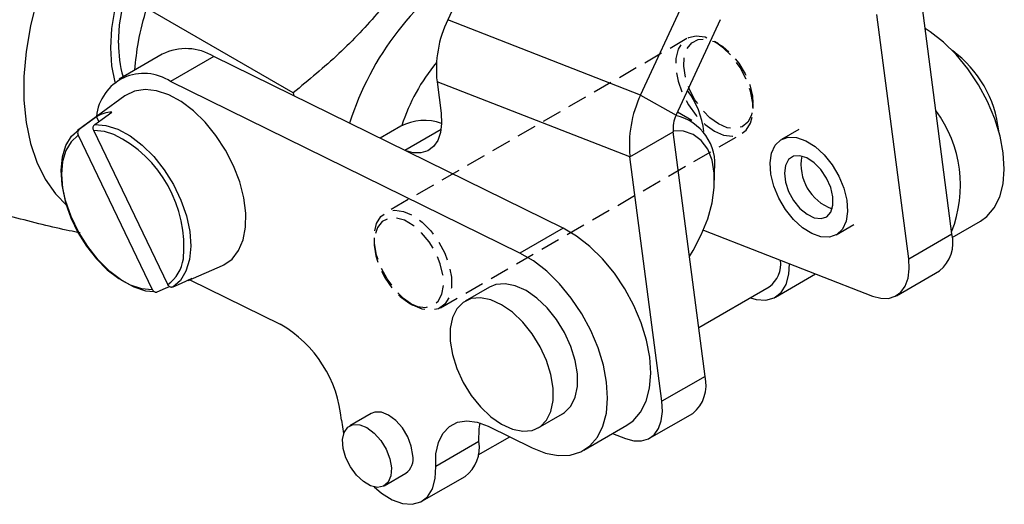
# Model space of a CAD drawing. Extents: x 15 to 185, y 7 to 146.
# Tile 36 of 39: x 153 to 185, y 76 to 92. Entities that reach past the tile are written whole.
import ezdxf

# ---------------------------------------------------------------- set-up
doc = ezdxf.new("R2010")
doc.units = 0
doc.header["$LTSCALE"] = 0.5
doc.linetypes.add('HIDDEN', pattern=[1.905, 1.27, -0.635])
doc.layers.get('0').update_dxf_attribs({"linetype": 'CONTINUOUS'})

msp = doc.modelspace()

# ---------------------------------------------------------------- linework, layer by layer
at = {"color": 7, "linetype": 'CONTINUOUS'}
for p, q in [((167.9908, 95.2653), (166.5504, 92.1592)), ((182.9609, 85.1995), (181.9245, 93.1493)), ((172.8316, 89.7141), (174.2721, 92.8201)), ((161.5242, 89.7857), (156.7512, 92.5411)), ((181.5556, 84.3882), (180.5191, 92.338)), ((172.8316, 89.7141), (166.5504, 92.1592)), ((173.9851, 89.0629), (175.4255, 92.169)), ((157.2628, 91.0433), (155.8575, 90.232)), ((158.9395, 90.9635), (157.5341, 90.1522)), ((170.3097, 85.3837), (158.9395, 90.9635)), ((168.9043, 84.5724), (157.5341, 90.1522)), ((172.4846, 87.6998), (166.2034, 90.1449)), ((166.2034, 90.1449), (166.3365, 89.1238)), ((161.5242, 89.7857), (161.543, 89.6859)), ((156.0431, 89.6826), (154.4983, 88.5551)), ((172.8316, 89.7141), (173.9851, 89.0629)), ((174.4972, 88.8853), (174.0282, 89.156)), ((155.1172, 89.0031), (155.1925, 88.8465)), ((157.4395, 83.5449), (155.0296, 88.5594)), ((165.023, 88.6987), (164.3483, 88.3092)), ((172.4846, 87.6998), (173.89, 88.5111)), ((174.9264, 80.5613), (173.89, 88.5111)), ((177.9809, 88.5921), (177.4108, 88.263)), ((154.5249, 88.4031), (156.9348, 83.3887)), ((173.5211, 79.75), (172.4846, 87.6998)), ((175.2371, 86.9438), (175.2371, 87.25)), ((182.9732, 85.0819), (183.8909, 85.6117)), ((170.3097, 85.3837), (168.9043, 84.5724)), ((174.8735, 85.3142), (180.3724, 83.1736)), ((179.1966, 85.1696), (179.7667, 85.4987)), ((181.5556, 84.3882), (182.9609, 85.1995)), ((158.1022, 83.6756), (159.2243, 84.1722)), ((181.1547, 83.1847), (182.5601, 83.996)), ((158.1628, 83.7025), (161.1036, 82.2593)), ((177.2225, 83.1407), (178.5251, 83.8927)), ((167.912, 83.4668), (167.1165, 83.0076)), ((174.7199, 82.1452), (177.0147, 83.47)), ((174.9264, 80.5613), (173.5211, 79.75)), ((164.0645, 79.3551), (163.3618, 78.9495)), ((169.4975, 78.883), (170.293, 79.3423)), ((173.1202, 78.5464), (174.5256, 79.3577)), ((167.8728, 78.9374), (169.3007, 78.2367)), ((170.9774, 78.1569), (172.3827, 78.9682)), ((167.5459, 78.0038), (168.5703, 78.5951)), ((171.9169, 78.6992), (172.3379, 78.5353)), ((167.566, 78.4395), (166.1606, 77.6282)), ((164.4867, 77.0009), (165.1894, 77.4065)), ((165.7143, 76.4972), (167.1197, 77.3085))]:
    msp.add_line(p, q, dxfattribs=at)
at = {"color": 7, "linetype": 'HIDDEN'}
for p, q in [((174.3376, 91.5482), (164.5264, 85.8844)), ((175.3632, 91.3831), (175.2307, 91.4597)), ((176.4933, 89.2725), (176.4933, 89.4256)), ((166.3122, 82.791), (176.1233, 88.4548)), ((164.1565, 85.0667), (164.1565, 84.9136)), ((165.2866, 82.9561), (165.4191, 82.8795))]:
    msp.add_line(p, q, dxfattribs=at)
at = {"color": 8, "linetype": 'CONTINUOUS'}
msp.add_line((166.3364, 88.5922), (165.158, 87.9119), dxfattribs=at)
at = {"color": 7, "linetype": 'CONTINUOUS', "flags": 128}
for points in [[(161.3245, 98.4232), (161.185, 98.4304), (160.7037, 98.394), (160.1984, 98.2658), (159.6785, 98.0482), (159.1537, 97.7452), (158.6338, 97.3626), (158.1285, 96.9074), (157.6472, 96.3881), (157.1988, 95.8144), (156.7918, 95.197), (156.4336, 94.5473), (156.131, 93.8776), (155.8895, 93.2001), (155.7138, 92.5277), (155.607, 91.8728), (155.5712, 91.2475), (155.607, 90.6636), (155.713, 90.1347)], [(155.8364, 91.4006), (155.8712, 91.996), (155.975, 92.6201), (156.1459, 93.2606), (156.3803, 93.9051), (156.6739, 94.5412), (157.0208, 95.1563), (157.4143, 95.7386), (157.8469, 96.2766), (158.3099, 96.7599), (158.7945, 97.1792), (159.2912, 97.5262), (159.7903, 97.7942), (160.2821, 97.978), (160.7571, 98.074), (160.9193, 98.0865)], [(153.1772, 92.8215), (152.9701, 91.9664), (152.8307, 91.1294), (152.7605, 90.3196), (152.7603, 89.546), (152.8302, 88.8171), (152.9693, 88.1408), (153.1761, 87.5245), (153.4484, 86.975), (153.7832, 86.4983), (154.1658, 86.109)], [(183.8909, 85.6117), (184.0957, 85.7591), (184.3381, 86.0404), (184.5172, 86.3985), (184.628, 86.8238), (184.6676, 87.3046), (184.6349, 87.8278), (184.5307, 88.3791), (184.358, 88.9436), (184.1213, 89.5057), (183.8272, 90.0502), (183.4838, 90.5622), (183.1003, 91.0278), (182.6872, 91.4343), (182.2558, 91.7705), (182.0903, 91.8773)], [(156.3594, 89.841), (156.0623, 89.6963), (156.0431, 89.6826)], [(159.2243, 84.1722), (159.2599, 84.1887), (159.5313, 84.3778), (159.7448, 84.6507), (159.8937, 84.9986), (159.9731, 85.4103), (159.9804, 85.8725), (159.9155, 86.3706), (159.7805, 86.8883), (159.5796, 87.4091), (159.3193, 87.9163), (159.008, 88.3935), (158.6558, 88.8255), (158.2738, 89.1982), (157.8744, 89.4998), (157.4705, 89.7206), (157.075, 89.8534), (156.7006, 89.894), (156.3594, 89.841)], [(155.0613, 88.7508), (155.3064, 88.9295), (155.6219, 89.1594)], [(166.3365, 89.1238), (166.3542, 88.7901), (166.317, 88.4903), (166.2261, 88.2361), (166.0852, 88.037), (165.8997, 87.9009), (165.6766, 87.833), (165.4246, 87.8357), (165.1953, 87.8935)], [(155.1172, 89.0031), (154.8017, 88.7732), (154.5566, 88.5946)], [(156.9857, 83.3073), (156.7311, 83.3371), (156.3421, 83.4614), (155.9437, 83.6774), (155.5501, 83.9774), (155.1755, 84.3506), (154.8331, 84.7839), (154.5351, 85.2616), (154.2923, 85.7668), (154.1134, 86.2814), (154.0046, 86.787), (153.9698, 87.2655), (154.0104, 87.7), (154.1249, 88.0748), (154.3091, 88.3766), (154.5566, 88.5946)], [(155.0613, 88.7508), (155.427, 88.7227), (155.816, 88.5985), (156.2144, 88.3825), (156.6079, 88.0825), (156.9826, 87.7092), (157.325, 87.2759), (157.6229, 86.7982), (157.8657, 86.293), (158.0447, 85.7784), (158.1535, 85.2729), (158.1882, 84.7943), (158.1476, 84.3599), (158.0332, 83.9851), (157.849, 83.6833), (157.6015, 83.4653)], [(174.4181, 84.4603), (174.5387, 84.6539), (174.8054, 85.1602), (175.0132, 85.682), (175.1556, 86.2023), (175.228, 86.7046), (175.228, 87.1726), (175.1556, 87.5912), (175.0132, 87.9472), (174.8054, 88.2289), (174.5387, 88.4274), (174.2219, 88.5363), (173.8856, 88.5536)], [(154.5249, 88.4031), (154.2934, 88.1939), (154.1215, 87.9063), (154.0154, 87.5505), (153.9786, 87.1391), (154.0126, 86.6865), (154.1162, 86.2088), (154.2856, 85.7227), (154.5149, 85.2456), (154.7961, 84.7941), (155.1191, 84.3843), (155.4725, 84.0307), (155.844, 83.7456), (156.2204, 83.5393), (156.5883, 83.4189), (156.9348, 83.3887)], [(178.4029, 85.2053), (178.0987, 85.3957), (177.8064, 85.6629), (177.5431, 85.9913), (177.3239, 86.3619), (177.1617, 86.753), (177.0659, 87.142), (177.042, 87.5063), (177.0914, 87.8246), (177.2113, 88.0786), (177.3947, 88.2533), (177.6309, 88.3388), (177.9062, 88.3299), (178.2046, 88.2273), (178.5088, 88.0369), (178.801, 87.7697), (179.0644, 87.4413), (179.2835, 87.0707), (179.4457, 86.6796), (179.5416, 86.2906), (179.5655, 85.9263), (179.516, 85.608), (179.3961, 85.354), (179.2128, 85.1792), (178.9766, 85.0938), (178.7013, 85.1027), (178.4029, 85.2053)], [(178.2413, 87.6681), (178.0103, 87.7395), (177.8054, 87.72), (177.6448, 87.6113), (177.5427, 87.4231), (177.5082, 87.1721), (177.5445, 86.8805), (177.6482, 86.5744), (177.8101, 86.2809), (178.0159, 86.0261), (178.2473, 85.8326), (178.4837, 85.7176), (178.7041, 85.6914), (178.8889, 85.7562), (179.0218, 85.9064), (179.0908, 86.1285), (179.0899, 86.4028), (179.0191, 86.705), (178.8848, 87.0082), (178.6989, 87.2854), (178.4778, 87.5121), (178.2413, 87.6681)], [(172.3827, 78.9682), (172.5875, 79.1156), (172.8299, 79.3969), (173.009, 79.755), (173.1199, 80.1803), (173.1595, 80.6611), (173.1267, 81.1843), (173.0226, 81.7356), (172.8498, 82.3), (172.6132, 82.8622), (172.3191, 83.4067), (171.9756, 83.9187), (171.5921, 84.3843), (171.179, 84.7907), (170.7476, 85.1269), (170.3097, 85.3837)], [(169.3007, 78.2367), (169.7332, 78.0663), (170.1485, 77.987), (170.5353, 78.0009), (170.883, 78.1076), (171.1822, 78.3043), (171.4246, 78.5855), (171.6036, 78.9437), (171.7145, 79.369), (171.7541, 79.8497), (171.7213, 80.3729), (171.6172, 80.9243), (171.4444, 81.4887), (171.2078, 82.0509), (170.9137, 82.5954), (170.5702, 83.1074), (170.1867, 83.573), (169.7736, 83.9794), (169.3423, 84.3156), (168.9043, 84.5724)], [(180.3724, 83.1736), (180.6437, 83.1001), (180.8957, 83.0974), (181.1188, 83.1653), (181.3043, 83.3015), (181.4452, 83.5005), (181.536, 83.7547), (181.5733, 84.0545), (181.5556, 84.3882)], [(176.4072, 83.1193), (176.5884, 83.0656), (176.9041, 83.0424), (177.1812, 83.1186), (177.4058, 83.2904), (177.5667, 83.5491), (177.6559, 83.8817), (177.6712, 84.2251)], [(158.2261, 83.7409), (157.8746, 83.5858), (157.6015, 83.4653)], [(157.0968, 83.309), (157.3699, 83.4295), (157.4917, 83.4833)], [(170.293, 79.3423), (170.3538, 79.3811), (170.5607, 79.5905), (170.7039, 79.8792), (170.7771, 80.2346), (170.7771, 80.6411), (170.7039, 81.0809), (170.5607, 81.5349), (170.3538, 81.9832), (170.0922, 82.4062), (169.7874, 82.7855), (169.4526, 83.1043), (169.1025, 83.3489), (168.7524, 83.5085), (168.4176, 83.5762), (168.1128, 83.5489), (167.912, 83.4668)], [(168.307, 79.0009), (168.6571, 78.8413), (168.9919, 78.7737), (169.2967, 78.8009), (169.5583, 78.9219), (169.7652, 79.1313), (169.9084, 79.42), (169.9816, 79.7754), (169.9816, 80.1818), (169.9084, 80.6217), (169.7652, 81.0757), (169.5583, 81.524), (169.2967, 81.947), (168.9919, 82.3262), (168.6571, 82.6451), (168.307, 82.8897), (167.9569, 83.0493), (167.6222, 83.117), (167.3173, 83.0897), (167.0557, 82.9687), (166.8488, 82.7593), (166.7056, 82.4706), (166.6324, 82.1153), (166.6324, 81.7088), (166.7056, 81.2689), (166.8488, 80.8149), (167.0557, 80.3666), (167.3173, 79.9436), (167.6222, 79.5644), (167.9569, 79.2455), (168.307, 79.0009)], [(172.3379, 78.5353), (172.6092, 78.4619), (172.8612, 78.4592), (173.0843, 78.5271), (173.2698, 78.6632), (173.4107, 78.8622), (173.5015, 79.1165), (173.5388, 79.4163), (173.5211, 79.75)], [(165.4202, 77.9915), (165.3674, 78.289), (165.2489, 78.5945), (165.075, 78.8811), (164.8614, 79.1233), (164.6269, 79.2994), (164.3924, 79.394), (164.1788, 79.3985), (164.0645, 79.3551)], [(163.0933, 79.1335), (163.1573, 78.7057), (163.163, 78.6814)], [(163.9242, 78.8938), (164.1587, 78.7176), (164.3724, 78.4755), (164.5462, 78.1889), (164.6647, 77.8833), (164.7175, 77.5859), (164.6998, 77.3231), (164.6132, 77.1182), (164.4653, 76.9894), (164.2694, 76.9483), (164.0428, 76.9984), (163.8057, 77.1353), (163.5791, 77.3468), (163.3832, 77.6141), (163.2353, 77.9136), (163.1487, 78.2185), (163.131, 78.5018), (163.1837, 78.7383), (163.3023, 78.907), (163.4761, 78.9929), (163.6898, 78.9883), (163.9242, 78.8938)], [(166.1606, 77.6282), (166.1691, 78.0434), (166.2484, 78.4077), (166.3954, 78.7071), (166.6046, 78.9302), (166.8678, 79.0683), (167.175, 79.1162), (167.5144, 79.072), (167.8728, 78.9374)], [(167.566, 78.4395), (167.5745, 78.8547), (167.6057, 79.0457)], [(164.1552, 76.9628), (164.3977, 76.757), (164.7419, 76.5435), (165.0803, 76.4221), (165.3959, 76.3989), (165.673, 76.4751), (165.8976, 76.6468), (166.0586, 76.9055), (166.1477, 77.2382), (166.1606, 77.6282)]]:
    msp.add_lwpolyline(points, dxfattribs=at)
at = {"color": 7, "linetype": 'HIDDEN', "flags": 128}
for points in [[(175.2304, 88.5432), (175.5327, 88.4111), (175.8173, 88.3715), (176.0679, 88.4265), (176.2698, 88.5731), (176.4112, 88.8028), (176.4841, 89.102), (176.4841, 89.4536), (176.4112, 89.837), (176.2698, 90.23), (176.0679, 90.6096), (175.8173, 90.954), (175.5327, 91.243), (175.2304, 91.4598), (174.9282, 91.5919), (174.6436, 91.6316), (174.393, 91.5765), (174.1911, 91.4299), (174.0497, 91.2003), (173.9768, 90.901), (173.9768, 90.5495), (174.0497, 90.1661), (174.1911, 89.7731), (174.393, 89.3934), (174.6436, 89.0491), (174.9282, 88.7601), (175.2304, 88.5432)], [(175.363, 88.7729), (175.0819, 88.9761), (174.8185, 89.2487), (174.5893, 89.5733), (174.4087, 89.9296), (174.2881, 90.2953), (174.235, 90.6473), (174.2528, 90.9636), (174.3403, 91.2242), (174.4921, 91.4128), (174.6987, 91.5175), (174.947, 91.5318), (175.2214, 91.4547), (175.5047, 91.2912), (175.7791, 91.0514), (176.0274, 90.7505), (176.2339, 90.4073), (176.3857, 90.0434), (176.4733, 89.6817), (176.4911, 89.3449), (176.438, 89.0542), (176.3173, 88.8278), (176.1368, 88.68), (175.9075, 88.62), (175.6441, 88.6516), (175.363, 88.7729)], [(165.4193, 82.8794), (165.1171, 83.0962), (164.8325, 83.3852), (164.5819, 83.7296), (164.38, 84.1093), (164.2386, 84.5022), (164.1657, 84.8856), (164.1657, 85.2372), (164.2386, 85.5365), (164.38, 85.7661), (164.5819, 85.9127), (164.8325, 85.9677), (165.1171, 85.9281), (165.4193, 85.796), (165.7216, 85.5791), (166.0062, 85.2901), (166.2568, 84.9458), (166.4586, 84.5661), (166.6001, 84.1732), (166.673, 83.7898), (166.673, 83.4382), (166.6001, 83.1389), (166.4586, 82.9093), (166.2568, 82.7627), (166.0062, 82.7076), (165.7216, 82.7473), (165.4193, 82.8794)], [(165.2868, 82.956), (165.5678, 82.8347), (165.8313, 82.8031), (166.0605, 82.8631), (166.2411, 83.0109), (166.3617, 83.2373), (166.4148, 83.528), (166.397, 83.8648), (166.3095, 84.2265), (166.1576, 84.5904), (165.9511, 84.9336), (165.7028, 85.2345), (165.4284, 85.4743), (165.1451, 85.6378), (164.8707, 85.7149), (164.6224, 85.7006), (164.4159, 85.5959), (164.2641, 85.4073), (164.1765, 85.1467), (164.1587, 84.8304), (164.2118, 84.4784), (164.3324, 84.1127), (164.513, 83.7564), (164.7423, 83.4317), (165.0057, 83.1592), (165.2868, 82.956)]]:
    msp.add_lwpolyline(points, dxfattribs=at)
at = {"color": 8, "linetype": 'CONTINUOUS', "flags": 128}
msp.add_lwpolyline([(155.6889, 88.4321), (155.3761, 88.5292), (155.0296, 88.5594)], dxfattribs=at)
at = {"color": 7, "linetype": 'CONTINUOUS'}
for centre, radius, start, end in [((172.5053, 85.9184), 9.588, 121.97464, 162.543), ((169.9274, 90.5404), 3.745, 154.38901, 186.0621), ((159.4865, 91.3404), 3.6506, 179.05551, 196.46126), ((158.0296, 89.4993), 1.7239, 58.14153, 116.40803), ((180.769, 88.1395), 3.74, 6.20354, 53.79107), ((170.7986, 86.8977), 6.0202, 140.00752, 162.38296), ((156.6653, 88.8652), 1.5528, 55.97875, 174.31302), ((172.1171, 88.1952), 2.7933, 6.75314, 36.69785), ((176.2087, 88.0952), 3.745, 154.389, 186.06208), ((155.6802, 88.0781), 1.0829, 93.08614, 121.32615), ((179.1191, 86.7703), 4.1204, 338.50747, 36.34881), ((165.7956, 87.2019), 1.6844, 70.63049, 117.30156), ((174.9103, 88.6194), 1.026, 154.38898, 186.0621), ((173.6186, 87.4551), 1.6314, 352.77842, 77.28863), ((153.8962, 84.7786), 4.0696, 354.45615, 63.86371), ((179.5931, 87.4607), 1.5437, 170.00266, 249.99196), ((181.8262, 84.9089), 1.1713, 308.79282, 14.36549), ((176.461, 84.2179), 0.9306, 306.51427, 7.34475), ((157.6886, 84.6105), 1.0222, 293.86349, 301.71927), ((159.0961, 78.7853), 4.0123, 4.97779, 59.97808), ((173.7917, 80.2707), 1.1713, 308.79282, 14.36549), ((166.4324, 78.2332), 1.1521, 306.62057, 10.3165), ((164.8354, 77.8842), 0.5946, 306.53879, 10.39827)]:
    msp.add_arc(centre, radius, start, end, dxfattribs=at)
at = {"color": 8, "linetype": 'CONTINUOUS'}
msp.add_arc((156.7144, 84.5559), 1.2442, 305.65309, 352.1271, dxfattribs=at)
at = {"color": 7, "linetype": 'CONTINUOUS'}
for points, knots in [([(166.5756, 96.0696), (166.2679, 95.4488), (165.803, 94.5105), (165.006, 93.3119), (164.1728, 92.2335), (163.0303, 91.0248), (162.0293, 90.2013), (161.5242, 89.7857)], [0, 0, 0, 0, 0.2645372, 0.399816, 0.5350703, 0.765405, 1, 1, 1, 1]), ([(156.3651, 90.5251), (156.3991, 90.8345), (156.4773, 91.5469), (156.6522, 92.1819), (156.7512, 92.5411)], [0, 0, 0, 0, 0.4343398, 1, 1, 1, 1]), ([(154.5566, 88.5946), (154.5478, 88.5868), (154.5287, 88.5697), (154.5104, 88.5299), (154.5041, 88.4816), (154.5104, 88.4374), (154.5209, 88.4125), (154.5249, 88.4031)], [0, 0, 0, 0, 0.1873278, 0.410827, 0.6359249, 0.8635378, 1, 1, 1, 1]), ([(155.0296, 88.5594), (155.0238, 88.5742), (155.0116, 88.6051), (155.0094, 88.6557), (155.0209, 88.7029), (155.0408, 88.7342), (155.0565, 88.747), (155.0613, 88.7508)], [0, 0, 0, 0, 0.2125756, 0.4439177, 0.6734373, 0.900297, 1, 1, 1, 1]), ([(154.585, 85.2279), (154.4693, 85.2507), (154.0836, 85.3267), (153.059, 85.5651), (152.0809, 85.8275), (151.4251, 86.0034)], [0, 0, 0, 0, 0.1236919, 0.4123794, 1, 1, 1, 1]), ([(156.9348, 83.3887), (156.938, 83.3827), (156.949, 83.3616), (156.9754, 83.3309), (157.0108, 83.3089), (157.0477, 83.2992), (157.0756, 83.3007), (157.0925, 83.3073), (157.0968, 83.309)], [0, 0, 0, 0, 0.0912191, 0.3227188, 0.5532311, 0.6991826, 0.9229956, 1, 1, 1, 1]), ([(157.6015, 83.4653), (157.592, 83.4621), (157.5748, 83.4562), (157.542, 83.4571), (157.5055, 83.4692), (157.468, 83.4989), (157.448, 83.5277), (157.4401, 83.5439), (157.4395, 83.5449)], [0, 0, 0, 0, 0.1654446, 0.3013162, 0.5284091, 0.7554212, 0.9843814, 1, 1, 1, 1])]:
    msp.add_open_spline(points, degree=3, knots=knots, dxfattribs=at)

doc.saveas('drawing.dxf')
